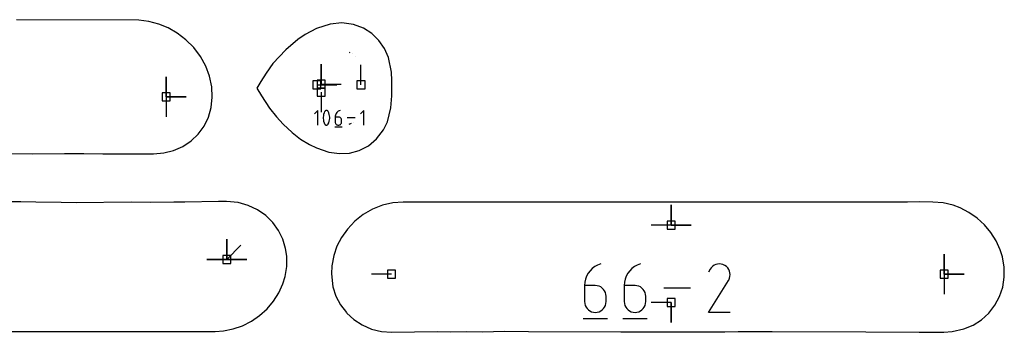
# Model space of a CAD drawing. Extents: x 0 to 600, y 0 to 900.
# Tile 45 of 56: x 423 to 493, y 130 to 152. Entities that reach past the tile are written whole.
import ezdxf

# ---------------------------------------------------------------- set-up
doc = ezdxf.new("R2010")
doc.units = 0

msp = doc.modelspace()

# ---------------------------------------------------------------- linework, layer by layer
at = {"layer": 'annotation', "color": 1}
for p, q in [((446.260887, 149.671715), (446.213831, 149.693621)), ((446.432981, 149.591603), (446.431345, 149.592365)), ((446.659873, 149.41218), (446.65684, 149.414573)), ((444.200326, 147.432029), (444.200326, 148.860779)), ((444.200326, 147.432029), (444.200326, 148.860779)), ((444.200326, 148.860779), (444.200326, 147.432029)), ((447.031703, 147.390519), (447.031703, 148.819269)), ((433.157327, 146.53564), (433.157327, 147.96439)), ((433.157327, 146.53564), (433.157327, 147.96439)), ((433.157327, 147.96439), (433.157327, 146.53564)), ((433.157327, 146.53564), (433.157327, 147.96439)), ((433.157327, 147.96439), (433.157327, 146.53564)), ((443.892622, 147.390519), (445.321372, 147.390518)), ((444.200326, 147.432029), (445.629076, 147.432029)), ((444.191139, 146.869991), (444.191139, 145.441241)), ((433.157327, 146.53564), (434.586077, 146.53564)), ((433.157327, 146.53564), (434.586077, 146.53564)), ((434.586077, 146.53564), (433.157327, 146.53564)), ((433.157327, 146.53564), (433.157327, 145.10689)), ((443.951728, 145.567251), (443.720739, 145.336197)), ((443.951728, 144.528228), (443.951728, 145.567251)), ((444.351364, 145.19661), (444.341407, 145.097105)), ((444.371279, 145.294936), (444.351364, 145.19661)), ((444.40115, 145.391315), (444.371279, 145.294936)), ((444.440979, 145.484977), (444.40115, 145.391315)), ((444.454392, 145.507281), (444.440979, 145.484977)), ((444.440979, 145.484977), (444.440979, 145.484977)), ((444.471107, 145.526288), (444.454392, 145.507281)), ((444.490573, 145.541815), (444.471107, 145.526288)), ((444.512234, 145.553676), (444.490573, 145.541815)), ((444.535538, 145.561688), (444.512234, 145.553676)), ((444.559931, 145.565668), (444.535538, 145.561688)), ((444.584859, 145.56543), (444.559931, 145.565668)), ((444.60977, 145.560792), (444.584859, 145.56543)), ((444.63411, 145.551569), (444.60977, 145.560792)), ((444.643428, 145.546673), (444.63411, 145.551569)), ((444.63411, 145.551569), (444.63411, 145.551569)), ((444.652369, 145.541049), (444.643428, 145.546673)), ((444.660891, 145.534741), (444.652369, 145.541049)), ((444.668949, 145.527795), (444.660891, 145.534741)), ((444.6765, 145.520255), (444.668949, 145.527795)), ((444.683501, 145.512165), (444.6765, 145.520255)), ((444.689908, 145.50357), (444.683501, 145.512165)), ((444.695678, 145.494514), (444.689908, 145.50357)), ((444.700768, 145.485042), (444.695678, 145.494514)), ((444.74079, 145.391187), (444.700768, 145.485042)), ((444.700768, 145.485042), (444.700768, 145.485042)), ((444.770806, 145.294664), (444.74079, 145.391187)), ((444.790817, 145.196241), (444.770806, 145.294664)), ((444.800823, 145.096687), (444.790817, 145.196241)), ((445.210399, 145.242264), (445.195487, 145.174787)), ((445.234491, 145.306152), (445.210399, 145.242264)), ((445.26714, 145.365614), (445.234491, 145.306152)), ((445.307724, 145.419813), (445.26714, 145.365614)), ((445.355621, 145.467912), (445.307724, 145.419813)), ((445.410207, 145.509077), (445.355621, 145.467912)), ((445.47086, 145.542468), (445.410207, 145.509077)), ((445.536958, 145.567251), (445.47086, 145.542468)), ((445.536958, 145.567251), (445.536958, 145.567251)), ((447.230241, 145.567251), (446.999253, 145.336197)), ((447.230241, 144.528228), (447.230241, 145.567251)), ((444.341407, 145.097105), (444.341407, 144.997189)), ((444.341407, 144.997189), (444.351364, 144.89763)), ((444.351364, 144.89763), (444.371279, 144.799198)), ((444.371279, 144.799198), (444.40115, 144.70266)), ((444.40115, 144.70266), (444.440979, 144.608786)), ((444.440979, 144.608786), (444.440979, 144.608786)), ((444.440979, 144.608786), (444.446051, 144.599333)), ((444.446051, 144.599333), (444.451778, 144.590322)), ((444.451778, 144.590322), (444.458138, 144.581781)), ((444.458138, 144.581781), (444.465106, 144.573737)), ((444.465106, 144.573737), (444.472658, 144.566218)), ((444.472658, 144.566218), (444.48077, 144.559251)), ((444.48077, 144.559251), (444.489417, 144.552862)), ((444.489417, 144.552862), (444.498577, 144.547081)), ((444.498577, 144.547081), (444.508223, 144.541933)), ((444.508223, 144.541933), (444.508223, 144.541933)), ((444.508223, 144.541933), (444.532372, 144.532906)), ((444.532372, 144.532906), (444.557138, 144.528421)), ((444.557138, 144.528421), (444.581961, 144.528295)), ((444.581961, 144.528295), (444.606283, 144.532346)), ((444.606283, 144.532346), (444.629544, 144.540391)), ((444.629544, 144.540391), (444.651182, 144.552247)), ((444.651182, 144.552247), (444.670639, 144.567731)), ((444.670639, 144.567731), (444.687354, 144.58666)), ((444.687354, 144.58666), (444.700768, 144.608851)), ((444.700768, 144.608851), (444.74079, 144.702532)), ((444.700768, 144.608851), (444.700768, 144.608851)), ((444.74079, 144.702532), (444.770806, 144.798925)), ((444.770806, 144.798925), (444.790817, 144.897261)), ((444.790817, 144.897261), (444.800823, 144.996771)), ((444.800823, 144.996771), (444.800823, 145.096687)), ((445.195487, 145.174787), (445.190378, 145.104558)), ((445.190378, 145.104558), (445.190378, 144.759216)), ((445.421106, 145.104558), (445.190378, 145.104558)), ((445.190378, 144.759216), (445.190378, 144.759216)), ((445.190378, 144.759216), (445.194103, 144.71771)), ((445.194103, 144.71771), (445.20484, 144.678639)), ((445.20484, 144.678639), (445.221932, 144.642656)), ((445.221932, 144.642656), (445.24472, 144.610416)), ((445.24472, 144.610416), (445.272548, 144.582571)), ((445.272548, 144.582571), (445.304758, 144.559777)), ((445.304758, 144.559777), (445.340693, 144.542685)), ((445.340693, 144.542685), (445.379694, 144.531951)), ((445.379694, 144.531951), (445.421106, 144.528228)), ((445.462602, 145.100855), (445.421106, 145.104558)), ((445.421106, 144.528228), (445.462602, 144.531951)), ((445.421106, 144.528228), (445.421106, 144.528228)), ((445.50165, 145.090174), (445.462602, 145.100855)), ((445.462602, 144.531951), (445.50165, 144.542685)), ((445.537597, 145.073161), (445.50165, 145.090174)), ((445.50165, 144.542685), (445.537597, 144.559777)), ((445.569797, 145.050459), (445.537597, 145.073161)), ((445.537597, 144.559777), (445.569797, 144.582571)), ((445.597598, 145.022711), (445.569797, 145.050459)), ((445.569797, 144.582571), (445.597598, 144.610416)), ((445.620352, 144.990564), (445.597598, 145.022711)), ((445.597598, 144.610416), (445.620352, 144.642656)), ((445.637408, 144.954659), (445.620352, 144.990564)), ((445.620352, 144.642656), (445.637408, 144.678639)), ((445.648119, 144.915642), (445.637408, 144.954659)), ((445.637408, 144.678639), (445.648119, 144.71771)), ((445.651833, 144.874156), (445.648119, 144.915642)), ((445.648119, 144.71771), (445.651833, 144.759216)), ((445.651833, 144.759216), (445.651833, 144.874156)), ((445.651833, 144.874156), (445.651833, 144.874156)), ((446.609684, 145.047739), (446.041564, 145.047739)), ((446.188672, 144.591585), (446.346539, 144.665369)), ((446.486186, 144.743432), (446.48963, 144.746176)), ((445.16148, 144.39835), (445.680992, 144.39835)), ((469.130125, 137.424704), (469.130125, 138.853454)), ((469.130125, 137.424704), (469.130125, 138.853454)), ((469.130125, 138.853454), (469.130125, 137.424704)), ((469.130125, 137.424704), (469.130125, 138.853454)), ((469.130125, 138.853454), (469.130125, 137.424704)), ((469.130125, 137.424704), (467.701375, 137.424704)), ((469.130125, 137.424704), (470.558875, 137.424704)), ((469.130125, 137.424704), (470.558875, 137.424704)), ((470.558875, 137.424704), (469.130125, 137.424704)), ((437.467292, 134.982826), (437.467292, 136.411576)), ((437.467292, 134.982826), (437.467292, 136.411576)), ((437.467292, 136.411576), (437.467292, 134.982826)), ((437.467292, 134.982826), (437.467292, 136.411576)), ((437.467292, 136.411576), (437.467292, 134.982826)), ((437.467292, 134.982826), (437.467292, 136.411576)), ((437.467292, 136.411576), (437.467292, 134.982826)), ((437.467292, 134.982826), (438.477571, 135.993104)), ((437.467292, 134.982826), (436.038542, 134.982826)), ((437.467292, 134.982826), (436.038542, 134.982826)), ((436.038542, 134.982826), (437.467292, 134.982826)), ((437.467292, 134.982826), (438.896042, 134.982826)), ((437.467292, 134.982826), (438.896042, 134.982826)), ((438.896042, 134.982826), (437.467292, 134.982826)), ((437.467292, 134.982826), (438.896042, 134.982826)), ((438.896042, 134.982826), (437.467292, 134.982826)), ((488.577874, 133.927056), (488.577874, 135.355806)), ((488.577874, 133.927056), (488.577874, 135.355806)), ((488.577874, 135.355806), (488.577874, 133.927056)), ((488.577874, 133.927056), (488.577874, 135.355806)), ((488.577874, 135.355806), (488.577874, 133.927056)), ((463.212691, 133.990195), (463.104231, 133.792665)), ((463.347511, 134.170242), (463.212691, 133.990195)), ((463.506622, 134.330028), (463.347511, 134.170242)), ((463.687955, 134.466774), (463.506622, 134.330028)), ((463.889443, 134.577699), (463.687955, 134.466774)), ((464.109018, 134.660026), (463.889443, 134.577699)), ((464.109018, 134.660026), (464.109018, 134.660026)), ((466.03998, 133.990195), (465.931519, 133.792665)), ((466.174799, 134.170242), (466.03998, 133.990195)), ((466.33391, 134.330028), (466.174799, 134.170242)), ((466.515244, 134.466774), (466.33391, 134.330028)), ((466.716732, 134.577699), (466.515244, 134.466774)), ((466.936306, 134.660026), (466.716732, 134.577699)), ((466.936306, 134.660026), (466.936306, 134.660026)), ((471.89697, 134.276223), (471.796318, 134.083144)), ((471.976846, 134.389487), (471.89697, 134.276223)), ((472.072678, 134.484037), (471.976846, 134.389487)), ((472.181553, 134.559114), (472.072678, 134.484037)), ((472.300556, 134.613962), (472.181553, 134.559114)), ((472.426773, 134.647824), (472.300556, 134.613962)), ((472.557288, 134.659942), (472.426773, 134.647824)), ((472.689188, 134.64956), (472.557288, 134.659942)), ((472.819557, 134.61592), (472.689188, 134.64956)), ((472.945481, 134.558264), (472.819557, 134.61592)), ((473.058107, 134.478289), (472.945481, 134.558264)), ((472.945481, 134.558264), (472.945481, 134.558264)), ((473.152274, 134.38232), (473.058107, 134.478289)), ((473.227146, 134.273297), (473.152274, 134.38232)), ((473.281884, 134.154162), (473.227146, 134.273297)), ((473.315653, 134.027856), (473.281884, 134.154162)), ((473.327613, 133.897321), (473.315653, 134.027856)), ((449.211408, 133.927056), (447.782658, 133.927056)), ((462.974662, 133.356276), (462.95769, 133.122976)), ((463.024198, 133.580433), (462.974662, 133.356276)), ((463.104231, 133.792665), (463.024198, 133.580433)), ((465.801951, 133.356276), (465.784979, 133.122976)), ((465.851487, 133.580433), (465.801951, 133.356276)), ((465.931519, 133.792665), (465.851487, 133.580433)), ((471.794154, 131.208398), (473.210639, 133.488757)), ((473.210639, 133.488757), (473.212332, 133.490853)), ((473.210639, 133.488757), (473.210639, 133.488757)), ((473.212332, 133.490853), (473.213956, 133.492966)), ((473.213956, 133.492966), (473.215521, 133.495115)), ((473.215521, 133.495115), (473.217038, 133.497317)), ((473.217038, 133.497317), (473.218518, 133.499591)), ((473.218518, 133.499591), (473.219971, 133.501953)), ((473.219971, 133.501953), (473.221408, 133.504423)), ((473.221408, 133.504423), (473.222839, 133.507017)), ((473.222839, 133.507017), (473.224276, 133.509754)), ((473.224276, 133.509754), (473.282762, 133.635329)), ((473.224276, 133.509754), (473.224276, 133.509754)), ((473.282762, 133.635329), (473.316929, 133.765498)), ((473.316929, 133.765498), (473.327613, 133.897321)), ((488.577874, 133.927056), (490.006624, 133.927056)), ((488.577874, 133.927056), (490.006624, 133.927056)), ((490.006624, 133.927056), (488.577874, 133.927056)), ((488.577874, 133.927056), (488.577874, 132.498306)), ((462.95769, 133.122976), (462.95769, 131.975761)), ((463.72416, 133.122976), (462.95769, 133.122976)), ((463.862011, 133.110674), (463.72416, 133.122976)), ((463.991724, 133.075194), (463.862011, 133.110674)), ((464.111142, 133.018676), (463.991724, 133.075194)), ((464.218107, 132.94326), (464.111142, 133.018676)), ((464.310462, 132.851085), (464.218107, 132.94326)), ((464.386049, 132.744291), (464.310462, 132.851085)), ((464.44271, 132.625017), (464.386049, 132.744291)), ((464.47829, 132.495403), (464.44271, 132.625017)), ((465.784979, 133.122976), (465.784979, 131.975761)), ((466.551448, 133.122976), (465.784979, 133.122976)), ((466.689299, 133.110674), (466.551448, 133.122976)), ((466.819013, 133.075194), (466.689299, 133.110674)), ((466.93843, 133.018676), (466.819013, 133.075194)), ((467.045395, 132.94326), (466.93843, 133.018676)), ((467.13775, 132.851085), (467.045395, 132.94326)), ((467.213337, 132.744291), (467.13775, 132.851085)), ((467.269999, 132.625017), (467.213337, 132.744291)), ((467.305578, 132.495403), (467.269999, 132.625017)), ((470.499868, 132.934226), (468.612592, 132.934226)), ((462.95769, 131.975761), (462.95769, 131.975761)), ((462.95769, 131.975761), (462.970065, 131.83788)), ((464.490629, 132.357589), (464.47829, 132.495403)), ((464.47829, 131.83788), (464.490629, 131.975761)), ((464.490629, 131.975761), (464.490629, 132.357589)), ((464.490629, 132.357589), (464.490629, 132.357589)), ((465.784979, 131.975761), (465.784979, 131.975761)), ((465.784979, 131.975761), (465.797354, 131.83788)), ((467.317917, 132.357589), (467.305578, 132.495403)), ((467.305578, 131.83788), (467.317917, 131.975761)), ((467.317917, 131.975761), (467.317917, 132.357589)), ((467.317917, 132.357589), (467.317917, 132.357589)), ((469.130125, 131.916179), (467.701375, 131.916179)), ((469.130125, 131.916179), (469.130125, 130.487429)), ((469.130125, 131.916179), (469.130125, 130.487429)), ((469.130125, 130.487429), (469.130125, 131.916179)), ((462.970065, 131.83788), (463.005733, 131.708087)), ((463.005733, 131.708087), (463.062511, 131.588554)), ((463.062511, 131.588554), (463.138214, 131.481453)), ((463.138214, 131.481453), (463.230658, 131.388954)), ((463.230658, 131.388954), (463.337658, 131.313231)), ((463.337658, 131.313231), (463.457031, 131.256454)), ((463.457031, 131.256454), (463.586593, 131.220795)), ((463.586593, 131.220795), (463.72416, 131.208426)), ((463.72416, 131.208426), (463.862011, 131.220795)), ((463.72416, 131.208426), (463.72416, 131.208426)), ((463.862011, 131.220795), (463.991724, 131.256454)), ((463.991724, 131.256454), (464.111142, 131.313231)), ((464.111142, 131.313231), (464.218107, 131.388954)), ((464.218107, 131.388954), (464.310462, 131.481453)), ((464.310462, 131.481453), (464.386049, 131.588554)), ((464.386049, 131.588554), (464.44271, 131.708087)), ((464.44271, 131.708087), (464.47829, 131.83788)), ((465.797354, 131.83788), (465.833022, 131.708087)), ((465.833022, 131.708087), (465.889799, 131.588554)), ((465.889799, 131.588554), (465.965502, 131.481453)), ((465.965502, 131.481453), (466.057946, 131.388954)), ((466.057946, 131.388954), (466.164947, 131.313231)), ((466.164947, 131.313231), (466.28432, 131.256454)), ((466.28432, 131.256454), (466.413882, 131.220795)), ((466.413882, 131.220795), (466.551448, 131.208426)), ((466.551448, 131.208426), (466.689299, 131.220795)), ((466.551448, 131.208426), (466.551448, 131.208426)), ((466.689299, 131.220795), (466.819013, 131.256454)), ((466.819013, 131.256454), (466.93843, 131.313231)), ((466.93843, 131.313231), (467.045395, 131.388954)), ((467.045395, 131.388954), (467.13775, 131.481453)), ((467.13775, 131.481453), (467.213337, 131.588554)), ((467.213337, 131.588554), (467.269999, 131.708087)), ((467.269999, 131.708087), (467.305578, 131.83788)), ((473.327092, 131.208398), (471.794154, 131.208398)), ((462.861692, 130.776976), (464.587493, 130.776976)), ((465.688981, 130.776976), (467.414781, 130.776976))]:
    msp.add_line(p, q, dxfattribs=at)
at = {"layer": 'boundary', "color": 5}
for p, q in [((431.211082, 151.989085), (422.489507, 152.022165)), ((431.921137, 151.901574), (431.211082, 151.989085)), ((432.620088, 151.71538), (431.921137, 151.901574)), ((433.298171, 151.434781), (432.620088, 151.71538)), ((444.836269, 151.711602), (443.857343, 151.401514)), ((445.667742, 151.795301), (444.836269, 151.711602)), ((446.497349, 151.693894), (445.667742, 151.795301)), ((447.211694, 151.431384), (446.497349, 151.693894)), ((433.940545, 151.06635), (433.298171, 151.434781)), ((434.552583, 150.60156), (433.940545, 151.06635)), ((443.053621, 150.981822), (442.536646, 150.607381)), ((443.857343, 151.401514), (443.053621, 150.981822)), ((447.813103, 151.040585), (447.211694, 151.431384)), ((448.306404, 150.548776), (447.813103, 151.040585)), ((435.115247, 150.038677), (434.552583, 150.60156)), ((442.536646, 150.607381), (441.679887, 149.884489)), ((448.697476, 149.978384), (448.306404, 150.548776)), ((435.591656, 149.406321), (435.115247, 150.038677)), ((435.969994, 148.720298), (435.591656, 149.406321)), ((441.679887, 149.884489), (440.760442, 148.906336)), ((448.992264, 149.344928), (448.697476, 149.978384)), ((436.240973, 147.997659), (435.969994, 148.720298)), ((440.760442, 148.906336), (440.268034, 148.216325)), ((449.195949, 148.304202), (448.992264, 149.344928)), ((436.400261, 147.253042), (436.240973, 147.997659)), ((440.268034, 148.216325), (439.894487, 147.627778)), ((449.233148, 147.704721), (449.195949, 148.304202)), ((439.894487, 147.627778), (439.613526, 147.157247)), ((449.232025, 146.604638), (449.233148, 147.704721)), ((436.438526, 146.509683), (436.400261, 147.253042)), ((439.613526, 147.157247), (439.933503, 146.611902)), ((439.933503, 146.611902), (440.50421, 145.737719)), ((449.16729, 145.758686), (449.232025, 146.604638)), ((436.357502, 145.784236), (436.438526, 146.509683)), ((436.159414, 145.094974), (436.357502, 145.784236)), ((440.50421, 145.737719), (441.007758, 145.11076)), ((448.90885, 144.77248), (449.16729, 145.758686)), ((435.849438, 144.459024), (436.159414, 145.094974)), ((441.007758, 145.11076), (441.494833, 144.585542)), ((441.494833, 144.585542), (442.130069, 144.000151)), ((448.634025, 144.193428), (448.90885, 144.77248)), ((434.928244, 143.407716), (435.435562, 143.89198)), ((435.435562, 143.89198), (435.849438, 144.459024)), ((442.130069, 144.000151), (442.730501, 143.539918)), ((448.142947, 143.544419), (448.634025, 144.193428)), ((434.340266, 143.017981), (434.928244, 143.407716)), ((442.730501, 143.539918), (443.365253, 143.14875)), ((443.365253, 143.14875), (443.856102, 142.904261)), ((447.560441, 143.052669), (448.142947, 143.544419)), ((421.596615, 142.504542), (423.633001, 142.497737)), ((423.633001, 142.497737), (425.919536, 142.519293)), ((425.919536, 142.519293), (427.294498, 142.507309)), ((427.294498, 142.507309), (428.633955, 142.49711)), ((428.633955, 142.49711), (431.456849, 142.496714)), ((431.456849, 142.496714), (432.242825, 142.496609)), ((432.242825, 142.496609), (432.982313, 142.556999)), ((432.982313, 142.556999), (433.686254, 142.732158)), ((433.686254, 142.732158), (434.340266, 143.017981)), ((443.856102, 142.904261), (444.741413, 142.607689)), ((444.741413, 142.607689), (445.50158, 142.501099)), ((445.50158, 142.501099), (446.217779, 142.537935)), ((446.217779, 142.537935), (446.911011, 142.7188)), ((446.911011, 142.7188), (447.560441, 143.052669)), ((422.794867, 139.062196), (421.84528, 139.066926)), ((423.863444, 139.053937), (422.794867, 139.062196)), ((425.684456, 139.026008), (423.863444, 139.053937)), ((426.73811, 139.012797), (425.684456, 139.026008)), ((430.669154, 139.048842), (426.73811, 139.012797)), ((432.00558, 139.036826), (430.669154, 139.048842)), ((433.69016, 139.061513), (432.00558, 139.036826)), ((434.484701, 139.054394), (433.69016, 139.061513)), ((436.883987, 139.099201), (434.484701, 139.054394)), ((437.444513, 139.102538), (436.883987, 139.099201)), ((438.279825, 139.017616), (437.444513, 139.102538)), ((438.995251, 138.820049), (438.279825, 139.017616)), ((449.29962, 139.001535), (448.568537, 138.831513)), ((450.041485, 139.05927), (449.29962, 139.001535)), ((460.282207, 139.055202), (450.041485, 139.05927)), ((462.456131, 139.054259), (460.282207, 139.055202)), ((468.710618, 139.051636), (462.456131, 139.054259)), ((478.847756, 139.047156), (468.710618, 139.051636)), ((484.432159, 139.054851), (478.847756, 139.047156)), ((485.167694, 139.059562), (484.432159, 139.054851)), ((485.967398, 139.056617), (485.167694, 139.059562)), ((486.84741, 139.062887), (485.967398, 139.056617)), ((487.757819, 139.050059), (486.84741, 139.062887)), ((488.495738, 138.995492), (487.757819, 139.050059)), ((489.225634, 138.828455), (488.495738, 138.995492)), ((439.654397, 138.512046), (438.995251, 138.820049)), ((440.241507, 138.10444), (439.654397, 138.512046)), ((447.8603, 138.551971), (447.195341, 138.170218)), ((448.568537, 138.831513), (447.8603, 138.551971)), ((489.708556, 138.640897), (489.225634, 138.828455)), ((490.338617, 138.321268), (489.708556, 138.640897)), ((490.921735, 137.919147), (490.338617, 138.321268)), ((440.743668, 137.610318), (440.241507, 138.10444)), ((441.150882, 137.044269), (440.743668, 137.610318)), ((446.590175, 137.695726), (446.059869, 137.140253)), ((447.195341, 138.170218), (446.590175, 137.695726)), ((491.446528, 137.442513), (490.921735, 137.919147)), ((441.455955, 136.421918), (441.150882, 137.044269)), ((446.059869, 137.140253), (445.637545, 136.5454)), ((491.902428, 136.900464), (491.446528, 137.442513)), ((492.279666, 136.303261), (491.902428, 136.900464)), ((441.654469, 135.7593), (441.455955, 136.421918)), ((445.637545, 136.5454), (445.315895, 135.918964)), ((492.569543, 135.662344), (492.279666, 136.303261)), ((441.743893, 135.200733), (441.654469, 135.7593)), ((445.315895, 135.918964), (445.087377, 135.256631)), ((492.735643, 135.156168), (492.569543, 135.662344)), ((441.742317, 134.478006), (441.743893, 135.200733)), ((445.087377, 135.256631), (444.945329, 134.525147)), ((492.856661, 134.432313), (492.735643, 135.156168)), ((441.622409, 133.754067), (441.742317, 134.478006)), ((444.945329, 134.525147), (444.925609, 133.964067)), ((492.85905, 133.709403), (492.856661, 134.432313)), ((441.456883, 133.247475), (441.622409, 133.754067)), ((444.925609, 133.964067), (445.033162, 133.028509)), ((492.745652, 133.004038), (492.85905, 133.709403)), ((440.791258, 132.008579), (441.167786, 132.606198)), ((441.167786, 132.606198), (441.456883, 133.247475)), ((445.033162, 133.028509), (445.24901, 132.372073)), ((492.519553, 132.333803), (492.745652, 133.004038)), ((440.335981, 131.466028), (440.791258, 132.008579)), ((445.24901, 132.372073), (445.570592, 131.757608)), ((492.186493, 131.715117), (492.519553, 132.333803)), ((439.811726, 130.988809), (440.335981, 131.466028)), ((445.570592, 131.757608), (445.993375, 131.201136)), ((445.993375, 131.201136), (446.03008, 131.154956)), ((491.754911, 131.163183), (492.186493, 131.715117)), ((438.599363, 130.265633), (439.229061, 130.586)), ((439.229061, 130.586), (439.811726, 130.988809)), ((446.03008, 131.154956), (446.510071, 130.718207)), ((446.510071, 130.718207), (447.11052, 130.323451)), ((490.641501, 130.31158), (491.235583, 130.691503)), ((491.235583, 130.691503), (491.754911, 131.163183)), ((421.51449, 129.852555), (427.906998, 129.857056)), ((427.906998, 129.857056), (433.410382, 129.849598)), ((433.410382, 129.849598), (434.127239, 129.845043)), ((434.127239, 129.845043), (434.90492, 129.847908)), ((434.90492, 129.847908), (436.638618, 129.85427)), ((436.638618, 129.85427), (437.246564, 129.898016)), ((437.246564, 129.898016), (437.934794, 130.034524)), ((437.934794, 130.034524), (438.599363, 130.265633)), ((447.11052, 130.323451), (447.781607, 130.029939)), ((447.781607, 130.029939), (448.496243, 129.85365)), ((448.496243, 129.85365), (449.227428, 129.798864)), ((449.227428, 129.798864), (452.465598, 129.843978)), ((452.465598, 129.843978), (453.438205, 129.836584)), ((453.438205, 129.836584), (454.513147, 129.846246)), ((454.513147, 129.846246), (455.67254, 129.838704)), ((455.67254, 129.838704), (457.268886, 129.869663)), ((457.268886, 129.869663), (458.961366, 129.85726)), ((458.961366, 129.85726), (465.545066, 129.830035)), ((465.545066, 129.830035), (466.165202, 129.824923)), ((466.165202, 129.824923), (467.297268, 129.820549)), ((467.297268, 129.820549), (468.086717, 129.819266)), ((468.086717, 129.819266), (469.221786, 129.818923)), ((469.221786, 129.818923), (470.034171, 129.819676)), ((470.034171, 129.819676), (471.578726, 129.833238)), ((471.578726, 129.833238), (472.958476, 129.837262)), ((472.958476, 129.837262), (473.908919, 129.842001)), ((473.908919, 129.842001), (476.328402, 129.84289)), ((476.328402, 129.84289), (482.999298, 129.827055)), ((482.999298, 129.827055), (486.783245, 129.800128)), ((486.783245, 129.800128), (487.413212, 129.800988)), ((487.413212, 129.800988), (488.561585, 129.801782)), ((488.561585, 129.801782), (489.138488, 129.849765)), ((489.138488, 129.849765), (489.987373, 130.032628)), ((489.987373, 130.032628), (490.641501, 130.31158))]:
    msp.add_line(p, q, dxfattribs=at)
at = {"layer": 'hole', "color": 5}
for p, q in [((444.178372, 147.676269), (443.606872, 147.676269)), ((443.606872, 147.676269), (443.606872, 147.104769)), ((444.486076, 147.717779), (443.914576, 147.717779)), ((443.914576, 147.717779), (443.914576, 147.146279)), ((444.178372, 147.104769), (444.178372, 147.676269)), ((444.486076, 147.146279), (444.486076, 147.717779)), ((447.317453, 147.676269), (446.745953, 147.676269)), ((446.745953, 147.676269), (446.745953, 147.104769)), ((447.317453, 147.104769), (447.317453, 147.676269)), ((433.443077, 146.82139), (432.871577, 146.82139)), ((432.871577, 146.82139), (432.871577, 146.24989)), ((433.443077, 146.24989), (433.443077, 146.82139)), ((443.606872, 147.104769), (444.178372, 147.104769)), ((444.476889, 147.155741), (443.905389, 147.155741)), ((443.905389, 147.155741), (443.905389, 146.584241)), ((443.914576, 147.146279), (444.486076, 147.146279)), ((444.476889, 146.584241), (444.476889, 147.155741)), ((446.745953, 147.104769), (447.317453, 147.104769)), ((432.871577, 146.24989), (433.443077, 146.24989)), ((443.905389, 146.584241), (444.476889, 146.584241)), ((469.415875, 137.710454), (468.844375, 137.710454)), ((468.844375, 137.710454), (468.844375, 137.138954)), ((469.415875, 137.138954), (469.415875, 137.710454)), ((468.844375, 137.138954), (469.415875, 137.138954)), ((437.753042, 135.268576), (437.181542, 135.268576)), ((437.181542, 135.268576), (437.181542, 134.697076)), ((437.181542, 134.697076), (437.753042, 134.697076)), ((437.753042, 134.697076), (437.753042, 135.268576)), ((449.497158, 134.212806), (448.925658, 134.212806)), ((448.925658, 134.212806), (448.925658, 133.641306)), ((449.497158, 133.641306), (449.497158, 134.212806)), ((488.863624, 134.212806), (488.292124, 134.212806)), ((488.292124, 134.212806), (488.292124, 133.641306)), ((488.863624, 133.641306), (488.863624, 134.212806)), ((448.925658, 133.641306), (449.497158, 133.641306)), ((488.292124, 133.641306), (488.863624, 133.641306)), ((469.415875, 132.201929), (468.844375, 132.201929)), ((468.844375, 132.201929), (468.844375, 131.630429)), ((469.415875, 131.630429), (469.415875, 132.201929)), ((468.844375, 131.630429), (469.415875, 131.630429))]:
    msp.add_line(p, q, dxfattribs=at)

doc.saveas('drawing.dxf')
